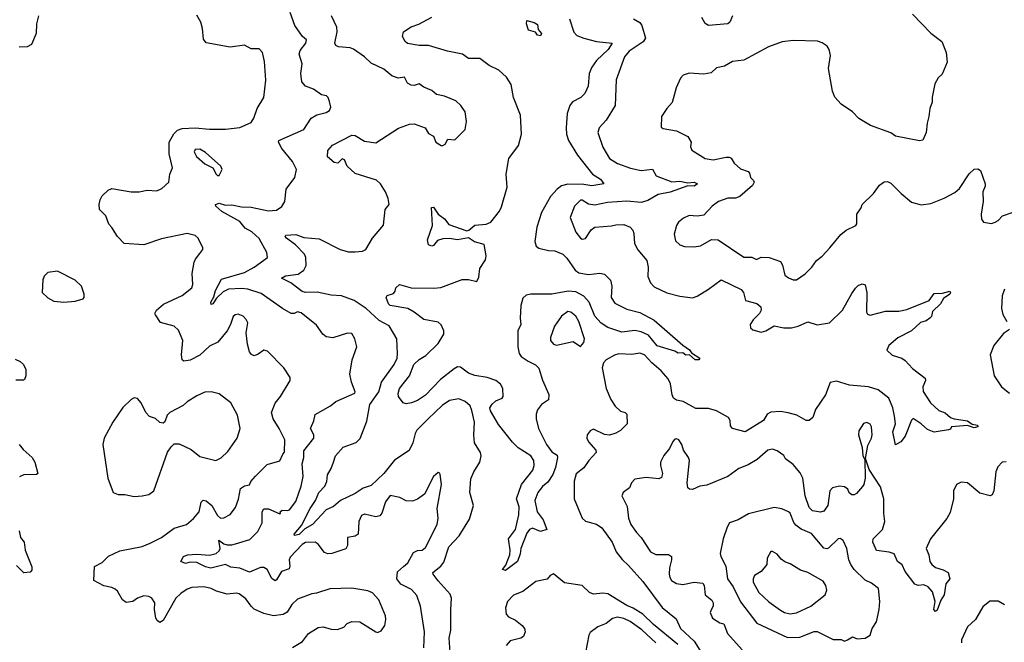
# Model space of a CAD drawing. Extents: x 2293878 to 2522763, y 823964 to 1006972.
# Tile 223 of 256: x 2328278 to 2334434, y 992139 to 996031. Entities that reach past the tile are written whole.
import ezdxf

# ---------------------------------------------------------------- set-up
doc = ezdxf.new("R2010")
doc.units = 0

msp = doc.modelspace()

# ---------------------------------------------------------------- linework, layer by layer
at = {"layer": '0CON20XD'}
for points in [[(2328395.8, 996055), (2328382.9, 996005), (2328380.8, 995945), (2328352.5, 995875), (2328325, 995861.2), (2328275, 995858.8)], [(2329405, 994568.8), (2329423.8, 994595), (2329424, 994605), (2329394.3, 994664.3), (2329375, 994682), (2329326.1, 994693.9), (2329165, 994660.8), (2329055, 994624.2), (2328932.3, 994632.3), (2328890, 994675), (2328855, 994732.5), (2328835, 994753.3), (2328816.7, 994805), (2328777.5, 994845), (2328776.2, 994876.2), (2328780.8, 994905), (2328795, 994930), (2328832.5, 994965), (2328855, 994976.7), (2328975, 994954.2), (2329025, 994954.2), (2329075, 994965.6), (2329135, 994961.9), (2329168, 994975), (2329211.4, 995015), (2329217.5, 995065), (2329233.8, 995105), (2329212.7, 995192.7), (2329213.8, 995265), (2329242.7, 995317.3), (2329265, 995340), (2329295, 995351.2), (2329375, 995354.3), (2329464.3, 995345.7), (2329565, 995345.6), (2329655, 995357.1), (2329725, 995388), (2329741.4, 995415), (2329763.5, 995475), (2329805.7, 995545), (2329816.5, 995653.5), (2329809.3, 995769.3), (2329795.6, 995825.6), (2329775, 995848), (2329725, 995848.8), (2329685, 995870.8), (2329595, 995858.8), (2329445, 995887.1), (2329428.3, 995908.3), (2329421.5, 995975), (2329410.4, 996015), (2329385, 996058.6)], [(2330677.6, 992612.4), (2330705.3, 992634.7), (2330740.6, 992699.4), (2330765, 992712.5), (2330795, 992715.8), (2330815, 992732.5), (2330889.1, 992875), (2330894.5, 992915), (2330888.2, 992975), (2330916.2, 993125), (2330908.3, 993188.3), (2330905, 993196.7), (2330895, 993200), (2330864.7, 993175.3), (2330808.9, 993065), (2330765, 993032.9), (2330735, 993022), (2330695, 993022.5), (2330655, 993044.2), (2330595, 993056), (2330565, 993018), (2330543.6, 992946.4), (2330529.8, 992930.2), (2330505, 992923.5), (2330435, 992939.4), (2330415, 992932.5), (2330397.8, 992895), (2330394, 992815), (2330375, 992801.4), (2330327.5, 992795), (2330328.9, 992745), (2330317.1, 992722.9), (2330230, 992695), (2330205, 992692.2), (2330185, 992700.5), (2330145, 992753.3), (2330125.3, 992765.3), (2330065, 992763.3), (2330045, 992750.6), (2329969.5, 992670.5), (2329963.8, 992655), (2329967.1, 992615), (2329962.3, 992597.7), (2329915, 992581.5), (2329885, 992529.2), (2329875, 992524.2), (2329855, 992538.6), (2329825, 992594.4), (2329805, 992606.5), (2329785, 992605.6), (2329715, 992577.1), (2329655, 992602.9), (2329597.9, 992607.9), (2329565, 992624.6), (2329473.4, 992603.4), (2329440.2, 992610.2), (2329385, 992636.9), (2329345, 992639.1), (2329315, 992631.5), (2329285, 992643.8), (2329303.3, 992675), (2329328, 992685), (2329385, 992690), (2329465, 992682.9), (2329507.3, 992695), (2329525, 992710), (2329531.5, 992725), (2329523.4, 992776.6), (2329554.3, 992754.3), (2329575, 992749.1), (2329605, 992747.8), (2329628.6, 992755), (2329718.1, 992781.9), (2329767.8, 992832.2), (2329793.8, 992885), (2329794.5, 992955), (2329805, 992974), (2329835, 992973.5), (2329905, 992942.5), (2329910, 992945), (2329907.5, 992955), (2329920, 992965), (2329952.3, 992962.3), (2329965, 992968), (2330005, 993019.2), (2330038.9, 993115), (2330050.5, 993175), (2330044.6, 993255), (2330055.4, 993294.6), (2330055.6, 993335), (2330117.5, 993415), (2330118.1, 993435), (2330096.7, 993475), (2330117.2, 993522.8), (2330125, 993563.3), (2330222.1, 993617.9), (2330255.8, 993645), (2330372.8, 993697.2), (2330375.5, 993705), (2330353.8, 993765), (2330343.3, 993815), (2330357.5, 993905), (2330386, 993985), (2330373.9, 994036.1), (2330355, 994070), (2330328.8, 994071.2), (2330237.3, 994042.7), (2330195, 994049.2), (2330173.8, 994065), (2330135, 994121.2), (2330038.9, 994198.9), (2330015, 994205.6), (2329995, 994193.6), (2329975, 994194.6), (2329921.4, 994225), (2329789.1, 994319.1), (2329704.4, 994345.6), (2329665, 994350), (2329583.3, 994346.7), (2329550.2, 994329.8), (2329509.4, 994290.6), (2329485, 994254.3), (2329475, 994251.2), (2329472.5, 994265), (2329492.3, 994297.7), (2329502.2, 994337.8), (2329540.6, 994409.4), (2329685, 994451.5), (2329745.3, 994484.7), (2329828.1, 994545), (2329824.5, 994575), (2329775, 994663.8), (2329730, 994705), (2329688.5, 994728.5), (2329655, 994768.7), (2329542.6, 994832.6), (2329504.3, 994865), (2329502.5, 994875), (2329525, 994883.5), (2329565, 994871.8), (2329605, 994874.6), (2329665, 994862.1), (2329725, 994859.2), (2329835, 994836.2), (2329885, 994840.4), (2329917.7, 994862.3), (2329935.8, 994894.2), (2329945, 994972), (2329999.6, 995045), (2330008.9, 995095), (2329985, 995145.5), (2329916.4, 995225), (2329897.1, 995265), (2329898.8, 995275), (2330054.2, 995345), (2330101.4, 995415), (2330136.1, 995436.1), (2330195, 995450), (2330215, 995463.3), (2330223.3, 995485), (2330215, 995520), (2330207.5, 995545), (2330197.5, 995555), (2330165, 995562), (2330116.4, 995596.4), (2330065.5, 995615.5), (2330041.8, 995641.8), (2330035.4, 995694.6), (2330043.6, 995755), (2330025.6, 995815), (2330031.7, 995838.3), (2330066.7, 995885), (2330072.5, 995905), (2330046.1, 995926.1), (2329998.6, 995995), (2329969.5, 996075)], [(2330974.5, 992344.5), (2330978.5, 992415), (2330970.8, 992440.8), (2330895, 992523.1), (2330863.1, 992565), (2330861.9, 992575), (2330911.5, 992615), (2330929.5, 992640.5), (2330961.5, 992735), (2331026.2, 992803.8), (2331091.1, 992908.9), (2331115.4, 992995), (2331092.2, 993075), (2331099.7, 993160.3), (2331116.9, 993205), (2331156, 993265), (2331164.2, 993305), (2331158.6, 993325), (2331121.2, 993385), (2331117.1, 993435), (2331122.2, 993515), (2331105, 993587.5), (2331095, 993616.7), (2331064.3, 993644.3), (2331025, 993661.1), (2330965, 993650), (2330919.8, 993620.2), (2330832.9, 993535), (2330762, 993465), (2330750.8, 993445), (2330737.1, 993385), (2330712.9, 993337.1), (2330622.4, 993277.6), (2330555.3, 993195), (2330475, 993119.5), (2330425, 993101.8), (2330375, 993068.9), (2330285, 993024.6), (2330241.1, 992988.9), (2330195, 992966.9), (2330109.3, 992875), (2330061.4, 992848.6), (2330025, 992811.9), (2329995.9, 992805.9), (2329994.7, 992815), (2330040.7, 992869.3), (2330094.3, 992975), (2330127.9, 993025), (2330148.8, 993075), (2330185.5, 993115), (2330198.1, 993145), (2330203.1, 993185), (2330226.7, 993225), (2330239.5, 993265), (2330252.9, 993305), (2330301.9, 993358.1), (2330383, 993387), (2330406.7, 993413.3), (2330449.5, 993520.5), (2330468.2, 993625), (2330524.6, 993705), (2330541.5, 993765), (2330619.6, 993875), (2330637.7, 993915), (2330641.5, 993945), (2330636.5, 994035), (2330588.1, 994118.1), (2330525, 994150.7), (2330444.6, 994225), (2330370.6, 994275), (2330290, 994305), (2330225, 994309.1), (2330137.4, 994327.4), (2330065, 994324.6), (2330045, 994332.7), (2329973.9, 994385), (2329916.2, 994415), (2329940.5, 994429.5), (2330020.4, 994439.6), (2330055.3, 994464.7), (2330069.1, 994495), (2330068.5, 994545), (2330058.9, 994565), (2330003.5, 994623.5), (2329947.5, 994665), (2329939.2, 994675), (2329942, 994685), (2330005, 994687.7), (2330055, 994669.2), (2330150.1, 994660.1), (2330282.5, 994595), (2330335, 994579.1), (2330375, 994579.6), (2330422.5, 994585), (2330442, 994595), (2330483.8, 994665), (2330553, 994747), (2330563.8, 994845), (2330588.8, 994875), (2330582.7, 994912.7), (2330565.8, 994955), (2330534.3, 995005), (2330508.5, 995028.5), (2330375, 995069.1), (2330326.2, 995115), (2330308.6, 995155), (2330295, 995162), (2330266.7, 995135), (2330245, 995137.5), (2330203.9, 995173.9), (2330205, 995212.5), (2330235, 995246.9), (2330355, 995309.2), (2330375, 995308), (2330435, 995271.4), (2330505, 995260.5), (2330646.2, 995353.8), (2330715, 995376.9), (2330745, 995379.4), (2330813.8, 995355), (2330835, 995320), (2330865, 995302.5), (2330881.2, 995265), (2330914.1, 995244.1), (2330925, 995243.8), (2330937.9, 995252.1), (2330955, 995283.3), (2330999.2, 995280.8), (2331063.3, 995345), (2331072.5, 995395), (2331064, 995455), (2331036.7, 995495), (2331005, 995523.8), (2330935, 995553.8), (2330885, 995564), (2330855, 995587.5), (2330805, 995610), (2330775, 995630.8), (2330745, 995620), (2330725, 995621.2), (2330704, 995635), (2330685, 995671.2), (2330645, 995666), (2330605, 995680), (2330555, 995722), (2330475, 995758.5), (2330435, 995798.1), (2330365, 995847.5), (2330345, 995855.5), (2330271.5, 995861.5), (2330255, 995868.8), (2330249.2, 995885), (2330263.3, 995955), (2330261.9, 995985), (2330226.9, 996055)], [(2331716.9, 996036.9), (2331743.2, 995953.2), (2331762.7, 995932.7), (2331805, 995914.5), (2331885, 995893.8), (2331982, 995885), (2331958, 995845), (2331884.8, 995775.2), (2331855.4, 995735), (2331839.2, 995695), (2331831.8, 995615), (2331810.9, 995569.1), (2331787.5, 995545), (2331735, 995516.9), (2331718.9, 995495), (2331700.8, 995445), (2331694.6, 995355), (2331697.9, 995315), (2331710, 995275), (2331765, 995183.1), (2331859.5, 995065), (2331910.5, 995035), (2331930, 995005), (2331855, 994991.5), (2331805, 995000.5), (2331706.4, 995003.6), (2331665, 994991.8), (2331638.4, 994971.6), (2331596.4, 994925), (2331540, 994825), (2331512, 994735), (2331500, 994645), (2331508, 994615), (2331525, 994602.9), (2331585, 994587.8), (2331625, 994585.5), (2331675, 994564.6), (2331700.3, 994540.3), (2331750.9, 994465), (2331775, 994448.2), (2331835, 994437.4), (2331905.9, 994445.9), (2331935, 994441.2), (2331972.3, 994402.3), (2331980, 994365), (2331975.5, 994295), (2331999.9, 994259.9), (2332075, 994220.9), (2332155, 994200.4), (2332245, 994152.9), (2332425, 993996.2), (2332466.7, 993966.7), (2332477.7, 993947.7), (2332531.2, 993915), (2332525, 993904.4), (2332501.2, 993905), (2332466, 993936), (2332444.2, 993934.2), (2332425, 993948.8), (2332395, 993946.2), (2332375, 993958.8), (2332265, 993992.1), (2332209, 994059), (2332165, 994080), (2332125, 994088.2), (2332042.2, 994077.8), (2331955, 994106.9), (2331914, 994134), (2331875, 994178.2), (2331838.2, 994265), (2331805, 994303.6), (2331755, 994329), (2331706.9, 994333.1), (2331605, 994314.3), (2331474.6, 994315.4), (2331445, 994308.1), (2331425, 994291.2), (2331410.9, 994245), (2331406.9, 994165), (2331411.2, 994125), (2331393.6, 994085), (2331393.9, 993985), (2331402.1, 993945), (2331414.5, 993925), (2331456.6, 993896.6), (2331503.9, 993873.9), (2331525, 993852), (2331548, 993778), (2331587, 993687), (2331585.4, 993654.6), (2331541.8, 993625), (2331515, 993591.4), (2331506.7, 993565), (2331506.8, 993535), (2331521.8, 993475), (2331572.9, 993375), (2331605, 993330), (2331638.8, 993308.8), (2331641.4, 993295), (2331628.6, 993231.4), (2331611.8, 993188.2), (2331580.8, 993139.2), (2331548.1, 993111.9), (2331518.6, 993075), (2331498.9, 993025), (2331514.3, 992955), (2331552, 992905), (2331573.3, 992845), (2331535, 992830.8), (2331485, 992852.9), (2331466.2, 992843.8), (2331448.8, 992821.2), (2331410.8, 992725), (2331407, 992693), (2331390.4, 992645), (2331315, 992588.6), (2331297.5, 992595), (2331318.5, 992621.5), (2331325.4, 992644.6), (2331343.8, 992685), (2331346, 992715), (2331335.4, 992785), (2331379.1, 992845), (2331400, 992935), (2331401.8, 992985), (2331385.3, 993035), (2331416.2, 993125), (2331487.3, 993215), (2331495.9, 993245), (2331493.3, 993275), (2331473.5, 993305), (2331394.8, 993354.8), (2331360.5, 993390.5), (2331271.3, 993501.3), (2331221.5, 993585), (2331218.6, 993605), (2331231.6, 993628.4), (2331255, 993649.2), (2331295.2, 993664.8), (2331301.5, 993675), (2331298.7, 993725), (2331285, 993753.3), (2331255.8, 993775), (2331202, 993795), (2331125, 993806.9), (2331085, 993820.7), (2331035, 993859.5), (2331015, 993860.3), (2330995, 993847.5), (2330908.5, 993781.5), (2330815, 993683.4), (2330765, 993651.5), (2330727.5, 993635), (2330695, 993628.8), (2330675, 993636.7), (2330646.5, 993676.5), (2330644.7, 993695), (2330653.2, 993725), (2330715.6, 993805), (2330743.7, 993875), (2330775, 993905.9), (2330817.9, 993932.1), (2330895, 994007.1), (2330930, 994065), (2330930.8, 994085), (2330913.6, 994123.6), (2330895, 994140), (2330805, 994156.6), (2330745, 994203.6), (2330705, 994226.4), (2330595, 994244.2), (2330584.2, 994255), (2330568.8, 994295), (2330575, 994306.2), (2330615, 994320), (2330627, 994333), (2330630, 994355), (2330653.9, 994376.1), (2330725, 994354.4), (2330867.9, 994352.1), (2330912.5, 994357.5), (2331045, 994407.5), (2331085, 994406.9), (2331135.6, 994394.4), (2331148.7, 994421.3), (2331155, 994476.2), (2331189.9, 994530.1), (2331195.3, 994555), (2331182, 994625), (2331122.8, 994642.8), (2331085, 994667.8), (2331015.8, 994655.8), (2330965, 994663.8), (2330925, 994661.6), (2330890, 994650), (2330865, 994620), (2330855, 994616.2), (2330834.3, 994624.3), (2330828.6, 994655), (2330858.8, 994745), (2330853.8, 994856.2), (2330865, 994860), (2330894, 994815), (2330935, 994785.6), (2330961.1, 994751.1), (2331075, 994711.2), (2331087.1, 994715), (2331123.7, 994746.3), (2331195, 994753.5), (2331225, 994765.4), (2331278.7, 994835), (2331291.3, 994861.3), (2331325.4, 994985), (2331319.7, 995065), (2331337.6, 995162.4), (2331397.9, 995245), (2331416, 995315), (2331409.6, 995435), (2331365.5, 995545), (2331350.6, 995625), (2331321.3, 995671.3), (2331274.2, 995715), (2331214.7, 995744.7), (2331155, 995789.2), (2331085, 995788.1), (2331046.2, 995816.2), (2330953.9, 995833.9), (2330835, 995870), (2330775, 995868.6), (2330703, 995883), (2330689.2, 995895), (2330672, 995925), (2330677.5, 995955), (2330725, 995985.7), (2330773.9, 996003.9), (2330855, 996046.9)], [(2331535, 995930), (2331515, 995934), (2331503.8, 995953.8), (2331460, 995965), (2331446.7, 996005), (2331450, 996025), (2331495, 996013.8), (2331515, 996001.2), (2331520.3, 995970.3), (2331540.8, 995945), (2331535, 995930)], [(2332116, 996036), (2332155, 996012.9), (2332168.5, 995995), (2332192.1, 995915), (2332177.3, 995892.8), (2332089.1, 995835), (2332060.5, 995799.5), (2332008.1, 995655), (2332001.2, 995495), (2331945, 995403.8), (2331901.2, 995355), (2331892.5, 995325), (2331925, 995233.8), (2331965, 995164), (2332015, 995131.9), (2332097.8, 995102.2), (2332165, 995088.8), (2332235, 995097.5), (2332257.5, 995055), (2332355, 995016.8), (2332405, 995020.8), (2332455, 995011.2), (2332495, 995015.9), (2332516.2, 995005), (2332495, 994991), (2332455, 994992.8), (2332345, 994952.8), (2332271, 994939), (2332205, 994900.8), (2332165, 994888.8), (2332075, 994895.9), (2331952.7, 994887.3), (2331875, 994870.6), (2331835, 994878.5), (2331795, 994901.9), (2331785, 994901.9), (2331746.2, 994865), (2331719.1, 994795), (2331755, 994702.5), (2331785, 994665.8), (2331795, 994660), (2331815, 994662.5), (2331851.9, 994718.1), (2331875, 994734.4), (2331978, 994742), (2332005, 994749.1), (2332055, 994750.6), (2332095, 994734.4), (2332111.9, 994715), (2332119.1, 994695), (2332122.3, 994632.3), (2332142.9, 994592.9), (2332199.2, 994525), (2332208.8, 994485), (2332205.7, 994425), (2332221.9, 994385), (2332245, 994361.4), (2332325, 994324.3), (2332405, 994303.1), (2332485, 994292.2), (2332515, 994303.3), (2332584.5, 994345.5), (2332665, 994404), (2332789.4, 994345), (2332804.5, 994325), (2332815.8, 994275.8), (2332887.5, 994257.5), (2332912.5, 994235), (2332913.8, 994215), (2332904, 994195), (2332864.5, 994155.5), (2332845.8, 994125), (2332848, 994105), (2332862.4, 994092.4), (2332915, 994077.1), (2332943.3, 994085), (2332995, 994116.5), (2333055.5, 994105.5), (2333104.6, 994105.4), (2333145.3, 994114.7), (2333205, 994142.1), (2333265, 994124.4), (2333341.2, 994135), (2333422.9, 994215), (2333480.3, 994319.7), (2333505, 994353.3), (2333521.2, 994368.8), (2333545, 994378.8), (2333563.6, 994373.6), (2333574.2, 994325), (2333572.4, 994202.4), (2333579.2, 994189.2), (2333595, 994184.2), (2333691.4, 994208.6), (2333775, 994208.2), (2333825, 994219.2), (2333964.4, 994275.6), (2333995, 994318.8), (2334048.3, 994321.7), (2334093.3, 994333.3), (2334098.8, 994325), (2334093.8, 994315), (2334055, 994288.8), (2334035, 994255.8), (2333985, 994206.7), (2333978.8, 994175), (2333968.8, 994165), (2333945, 994149.2), (2333911.3, 994138.7), (2333853.8, 994085), (2333768.5, 994041.5), (2333712, 993995), (2333700, 993965), (2333733.6, 993933.6), (2333793.3, 993915), (2333815, 993901.4), (2333860.5, 993850.5), (2333940.5, 993790.5), (2333941.2, 993775), (2333924.2, 993735), (2333927.3, 993707.3), (2333972.5, 993635), (2334025, 993588.8), (2334065, 993573.3), (2334097.5, 993545), (2334120, 993535), (2334205, 993523.5), (2334233.2, 993503.2), (2334266.6, 993496.6), (2334269.2, 993485), (2334245, 993478.9), (2334205, 993494.5), (2334103.3, 993486.7), (2334098, 993472), (2334085, 993466.7), (2333995, 993452.3), (2333955, 993469.6), (2333915.2, 993505.2), (2333865, 993537.5), (2333855, 993527.5), (2333815, 993426.7), (2333787.3, 993392.7), (2333755, 993373.3), (2333738.3, 993455), (2333753.6, 993505), (2333748.3, 993551.7), (2333736.5, 993605), (2333713.1, 993665), (2333645, 993717.1), (2333585, 993736.1), (2333466.2, 993746.2), (2333385, 993770.8), (2333345, 993762.5), (2333317.1, 993685), (2333253.3, 993595), (2333238.1, 993545), (2333215, 993525.8), (2333195, 993525.8), (2333138, 993558), (2333082.9, 993572.9), (2333035, 993580.7), (2332975, 993576.7), (2332952, 993565), (2332928.1, 993525), (2332815, 993454.4), (2332735.8, 993475.8), (2332722.5, 993492.5), (2332720.8, 993525), (2332710, 993545), (2332635, 993586.7), (2332585, 993601.5), (2332505, 993601.5), (2332425.7, 993644.3), (2332385, 993652.5), (2332366, 993666), (2332357.7, 993685), (2332347.1, 993755), (2332333.5, 993785), (2332290, 993835), (2332230.9, 993885), (2332185, 993935.5), (2332155, 993945.5), (2332105, 993938.2), (2332025, 993942), (2331996.5, 993933.5), (2331946, 993905), (2331927.5, 993885), (2331920, 993855), (2331944.4, 993725), (2331975, 993656.2), (2332000.6, 993615), (2332033.8, 993583.8), (2332065, 993575.6), (2332074.3, 993565), (2332077.1, 993505), (2332035, 993464), (2332005, 993445.8), (2331965, 993434.2), (2331935, 993437.1), (2331865, 993470.8), (2331845, 993461.2), (2331826.2, 993435), (2331823.8, 993415), (2331835, 993391.2), (2331880.5, 993340.5), (2331883.3, 993325), (2331836.9, 993275), (2331805, 993229.2), (2331756.9, 993193.1), (2331744.5, 993145.5), (2331745.6, 993035), (2331795, 992914), (2331815.5, 992895.5), (2331885, 992877.5), (2331918.2, 992855), (2331982.7, 992765), (2332008.2, 992705), (2332045, 992655.6), (2332085, 992619.5), (2332175, 992519.2), (2332295, 992355.7), (2332383.8, 992285), (2332410, 992225), (2332495, 992145.8), (2332530, 992090)], [(2333860, 996065), (2333975, 995946.7), (2334043.3, 995895), (2334071.2, 995825), (2334076.7, 995765), (2334045, 995690), (2334021.7, 995668.3), (2334000.7, 995629.3), (2333983.9, 995546.1), (2333983.3, 995515), (2333968, 995475), (2333963.3, 995425), (2333951.2, 995385), (2333946, 995325), (2333925, 995277.5), (2333905, 995273.3), (2333755, 995303.8), (2333725, 995323.8), (2333598.8, 995368.8), (2333525, 995413.3), (2333485.6, 995455.6), (2333415, 995502), (2333375, 995546.2), (2333360.5, 995585), (2333335.7, 995725), (2333346.8, 995806.8), (2333339.2, 995845), (2333326.2, 995865), (2333295, 995886.2), (2333265.9, 995895.9), (2333115, 995901.9), (2333046.5, 995893.5), (2332959.1, 995860.9), (2332805, 995778.8), (2332735, 995770), (2332685, 995741.2), (2332635, 995730), (2332602.1, 995697.9), (2332555, 995690.4), (2332465, 995697.5), (2332426.8, 995683.2), (2332410, 995665), (2332383.8, 995605), (2332357.7, 995512.3), (2332324.2, 995475.8), (2332291.2, 995425), (2332288.3, 995358.3), (2332300.7, 995350.7), (2332385, 995337.1), (2332455, 995300), (2332476.7, 995265), (2332473.4, 995236.6), (2332481.5, 995215), (2332563.2, 995163.2), (2332615, 995155.5), (2332695, 995172.2), (2332715, 995171.1), (2332725.7, 995165), (2332744.6, 995134.6), (2332785, 995099.2), (2332833, 995083), (2332841.7, 995071.7), (2332846.7, 995045), (2332866.7, 995026.7), (2332870, 995015), (2332859.2, 994995), (2332780, 994925), (2332754.6, 994915.4), (2332705, 994915.4), (2332647.5, 994895), (2332608.6, 994865), (2332555, 994810), (2332515, 994802.5), (2332465, 994806.7), (2332428.7, 994791.3), (2332398, 994765), (2332385.8, 994745), (2332369.5, 994690.5), (2332377.7, 994647.7), (2332405, 994623.8), (2332435, 994612.5), (2332495, 994610.8), (2332535, 994617.5), (2332603.1, 994656.9), (2332645, 994655.6), (2332805, 994546.7), (2332855, 994546.2), (2332885, 994531.2), (2332915, 994545.8), (2332965, 994544.2), (2333035, 994518.8), (2333047.3, 994497.3), (2333063.1, 994435), (2333085, 994416.7), (2333115, 994405.7), (2333135, 994405.8), (2333188.3, 994441.7), (2333231.2, 994485), (2333260, 994525), (2333296.3, 994553.7), (2333344, 994605), (2333412.1, 994687.9), (2333445, 994714.5), (2333505.8, 994745), (2333511.4, 994755), (2333513.3, 994815), (2333538.6, 994855), (2333545, 994876.7), (2333616.2, 994945), (2333655, 994996.7), (2333682.3, 995017.7), (2333705, 995020), (2333725, 995010), (2333788.8, 994945), (2333855, 994890), (2333915, 994873.3), (2333975, 994881.2), (2334057.5, 994915), (2334125, 994951.2), (2334155, 994976.7), (2334215, 995066.7), (2334245, 995097.5), (2334269.3, 995099.3), (2334285, 995087.5), (2334313.8, 995005), (2334315, 994990), (2334300.8, 994955), (2334301.9, 994895), (2334289.2, 994815), (2334292, 994785), (2334304.3, 994764.3), (2334354.1, 994755.9), (2334377.5, 994765), (2334396.7, 994775), (2334422.5, 994805), (2334482.5, 994825)], [(2332735.9, 996054.1), (2332718, 996015), (2332706.7, 996005), (2332585, 995995.6), (2332565, 996007.5), (2332544.3, 996045)], [(2329525, 995056.7), (2329544, 995095), (2329536, 995115), (2329440.9, 995200.9), (2329405, 995222), (2329375, 995220), (2329368.8, 995205), (2329384.3, 995175), (2329435, 995130.6), (2329486.2, 995105), (2329506.7, 995065), (2329515, 995056.7), (2329525, 995056.7)], [(2329985, 992106), (2330045.8, 992144.2), (2330085, 992193.8), (2330145, 992231.2), (2330175.7, 992235.7), (2330225, 992220.8), (2330265, 992218.8), (2330305, 992233.3), (2330325, 992256.7), (2330355, 992270), (2330405, 992266), (2330505, 992203.8), (2330515, 992201.2), (2330538.8, 992211.2), (2330561.2, 992245), (2330568.3, 992281.7), (2330565.7, 992305), (2330524.2, 992405), (2330485, 992448.8), (2330455, 992461.2), (2330355, 992477.5), (2330217.3, 992472.7), (2330135, 992446), (2330105, 992442), (2330015, 992409.2), (2329980, 992375), (2329951.7, 992328.3), (2329925, 992313.3), (2329865, 992303.5), (2329805, 992318.8), (2329745, 992346.7), (2329724.7, 992364.7), (2329691.4, 992411.4), (2329651.7, 992441.7), (2329635, 992445.4), (2329575, 992440.4), (2329509.5, 992459.5), (2329475, 992475.4), (2329430, 992485), (2329355, 992481.5), (2329325, 992472.1), (2329285.6, 992445), (2329255.5, 992415), (2329175, 992276.2), (2329155, 992263.3), (2329138.8, 992275), (2329130.7, 992290.7), (2329122.2, 992345), (2329123.1, 992385), (2329105.5, 992415.5), (2329085, 992425.6), (2329055, 992429.2), (2329015.7, 992414.3), (2328985, 992394.2), (2328945, 992388.8), (2328922, 992405), (2328889.1, 992459.1), (2328875, 992472), (2328855, 992482), (2328805, 992492), (2328742, 992525), (2328746.4, 992613.6), (2328795, 992638.8), (2328833, 992677), (2328905, 992710), (2329045, 992738.5), (2329095, 992758.5), (2329165.3, 992794.7), (2329245, 992853.3), (2329322, 992875), (2329365, 992911.9), (2329400, 992955), (2329412.5, 993015), (2329425, 993027.3), (2329445, 993022.5), (2329480, 992995), (2329515, 992930.8), (2329535, 992914.3), (2329555, 992917.1), (2329595, 992938.1), (2329628, 992982), (2329645.8, 993034.2), (2329658.7, 993101.3), (2329685, 993117.1), (2329715, 993123.3), (2329723.8, 993145), (2329752.1, 993177.9), (2329825, 993251.2), (2329905, 993272.5), (2329923.3, 993315), (2329935, 993327.5), (2329935.2, 993405), (2329901.6, 993475), (2329862.7, 993535), (2329853.3, 993575), (2329876.6, 993633.4), (2329908.6, 993675), (2329968.8, 993775), (2329970, 993795), (2329929.2, 993855), (2329828, 993958), (2329805, 993964.4), (2329769.2, 993940.8), (2329745, 993929.2), (2329727.9, 993937.9), (2329716.2, 993955), (2329702.3, 994002.3), (2329694.4, 994074.4), (2329704.4, 994135), (2329695, 994156), (2329675, 994178), (2329645, 994190.6), (2329625, 994185.6), (2329612.5, 994175), (2329596.9, 994125), (2329575.7, 994085), (2329516.9, 994015), (2329465, 993989.5), (2329405, 993934.6), (2329345, 993901.9), (2329305, 993896.7), (2329294, 993904), (2329289.2, 993935), (2329298.2, 994025), (2329271.1, 994091.1), (2329245, 994114.5), (2329158.5, 994138.5), (2329126.7, 994185), (2329123.3, 994195), (2329133.8, 994215), (2329177, 994253), (2329295, 994307.5), (2329355, 994354.3), (2329361.1, 994375), (2329356.2, 994445), (2329368.9, 994515), (2329377.1, 994535), (2329405, 994568.8)], [(2328555, 994264.3), (2328625, 994270.6), (2328675, 994286.7), (2328681.2, 994295), (2328682, 994315), (2328665.8, 994365), (2328625, 994402.9), (2328515, 994458.8), (2328455, 994451.2), (2328432.4, 994427.6), (2328422.5, 994405), (2328420, 994325), (2328455, 994292), (2328492.1, 994272.1), (2328555, 994264.3)], [(2334435, 994347.1), (2334420.9, 994305), (2334417.1, 994225), (2334425, 994187.5), (2334450, 994145)], [(2331785, 993987.5), (2331805, 994013.3), (2331808.9, 994035), (2331774.5, 994145), (2331755, 994176.9), (2331725, 994202.5), (2331705, 994206.5), (2331665, 994177.8), (2331621.5, 994115), (2331596.7, 994045), (2331597.8, 994025), (2331615, 994002.9), (2331635.5, 993995.5), (2331739.4, 994019.4), (2331785, 993987.5)], [(2334467.1, 994095), (2334430.2, 994069.8), (2334368.8, 993995), (2334346.2, 993935), (2334372, 993805), (2334416.7, 993735), (2334466.1, 993696.1)], [(2328249.5, 993909.5), (2328282.5, 993895), (2328303.3, 993875), (2328317.5, 993845), (2328316.1, 993803.9), (2328308.3, 993781.7), (2328303, 993777), (2328255, 993776.7)], [(2328995, 993051.4), (2329045, 993054.2), (2329085, 993062), (2329118, 993085), (2329203.4, 993326.6), (2329225, 993361.2), (2329245, 993380), (2329275, 993380), (2329351.2, 993345), (2329405, 993299.4), (2329505, 993275.7), (2329538.9, 993291.1), (2329579.1, 993330.9), (2329638.2, 993415), (2329656.6, 993475), (2329639.7, 993559.7), (2329598.8, 993635), (2329525, 993692.5), (2329475, 993704), (2329435, 993702), (2329385, 993679.2), (2329325, 993641.4), (2329300.9, 993619.1), (2329216.2, 993575), (2329200.3, 993559.7), (2329185, 993516.7), (2329175, 993508.8), (2329155, 993514), (2329127, 993537), (2329090.5, 993550.5), (2329066.2, 993575), (2329038.8, 993635), (2329015, 993662.5), (2328995, 993666.7), (2328975, 993657.5), (2328924.2, 993605.8), (2328861.2, 993515), (2328806.7, 993415), (2328797.5, 993375), (2328828.8, 993165), (2328862.5, 993075), (2328895, 993062), (2328935, 993062.2), (2328995, 993051.4)], [(2334445, 993267.1), (2334420, 993265), (2334394.3, 993235.7), (2334380.8, 993205), (2334369.2, 993085), (2334359.2, 993060.8), (2334346.4, 993053.6), (2334281.7, 993071.7), (2334205, 993135.8), (2334165, 993140), (2334136.2, 993125), (2334117.5, 993085), (2334117.5, 993035), (2334095, 992950), (2334075, 992912.5), (2333973.8, 992785), (2333946.2, 992725), (2333963.1, 992685), (2333968.9, 992645), (2333981.1, 992625), (2334005, 992605.6), (2334052.1, 992592.1), (2334083.3, 992575), (2334093.1, 992535), (2334069.5, 992505), (2334058, 992435), (2334038.3, 992401.7), (2334015, 992340), (2334005, 992332.5), (2333994.6, 992345), (2334001.5, 992395), (2333986.2, 992455), (2333957.8, 992485), (2333932.2, 992497.8), (2333895, 992494.4), (2333875, 992501.9), (2333815, 992582.5), (2333795, 992623.1), (2333767.3, 992645), (2333745, 992692.9), (2333715, 992702.5), (2333635, 992712.5), (2333613.3, 992765), (2333614, 992785), (2333673.3, 992845), (2333688.2, 992895), (2333680.9, 992945), (2333680.7, 993035), (2333661.3, 993111.3), (2333590, 993220), (2333567, 993287), (2333580.8, 993369.2), (2333604.2, 993415), (2333608.1, 993435), (2333603.8, 993485), (2333595, 993503.3), (2333575, 993513.3), (2333553.9, 993506.1), (2333525, 993460), (2333522, 993435), (2333546.4, 993356.4), (2333550, 993305), (2333561.7, 993281.7), (2333564.2, 993165), (2333555.8, 993125), (2333547.3, 993112.7), (2333510.3, 993069.7), (2333495, 993060.8), (2333481.7, 993061.7), (2333465, 993073.8), (2333455.4, 993095.4), (2333435, 993110), (2333405, 993114.5), (2333361.2, 993105), (2333342.7, 993085), (2333331.4, 992995), (2333305, 992959.2), (2333285, 992952.7), (2333235, 992960), (2333215, 992980.8), (2333189.1, 993055), (2333174.3, 993165), (2333159, 993199), (2333115, 993249.4), (2333066, 993285), (2333055, 993306.2), (2333013.3, 993335), (2332984.2, 993345.8), (2332955, 993340), (2332888.5, 993281.5), (2332832.4, 993247.6), (2332775, 993224.4), (2332706, 993175), (2332575, 993120.4), (2332530, 993115), (2332485, 993094.3), (2332465.7, 993095.7), (2332455.6, 993105.6), (2332451.1, 993135), (2332465.6, 993275), (2332460, 993295), (2332429.7, 993339.7)], [(2328275, 993376.2), (2328300, 993345), (2328356.2, 993295), (2328373.3, 993265), (2328392.5, 993195), (2328383, 993187), (2328305, 993186), (2328277, 993173)], [(2332429.7, 993339.7), (2332417.5, 993375), (2332398.8, 993405), (2332385, 993411.2), (2332375, 993408.8), (2332362, 993395), (2332340.5, 993349.5), (2332305, 993306.7), (2332284.3, 993265.7), (2332284.2, 993245), (2332298.1, 993195), (2332290.5, 993169.5), (2332275, 993161.5), (2332195, 993169.5), (2332125, 993158.1), (2332104.4, 993135), (2332092, 993105), (2332052.5, 993075), (2332043.8, 993055), (2332077.1, 992987.1), (2332085.6, 992915), (2332100, 992875), (2332134.4, 992825), (2332164.7, 992794.7), (2332222.9, 992705), (2332255, 992688.2), (2332335, 992687.7), (2332354.5, 992675), (2332354.6, 992655), (2332340.4, 992605), (2332339.2, 992565), (2332342.3, 992545), (2332354.5, 992525), (2332385, 992506.2), (2332425, 992500), (2332495, 992514.4), (2332548.9, 992508.9), (2332557.8, 992495), (2332565, 992436.7), (2332605, 992402.5), (2332615, 992386.7), (2332613.6, 992365), (2332603, 992347), (2332595.5, 992325), (2332610.2, 992290.2), (2332655, 992260), (2332680, 992255), (2332703.1, 992195), (2332795, 992092.7)], [(2333435, 992146.7), (2333455, 992153.8), (2333485, 992173.3), (2333515, 992161.2), (2333565, 992163.8), (2333595, 992183.3), (2333607.5, 992225), (2333635, 992267.5), (2333652.9, 992345), (2333657, 992393), (2333647.1, 992475), (2333605, 992508.2), (2333565, 992527.5), (2333496.5, 992595), (2333475, 992625.6), (2333461.7, 992655), (2333450.7, 992725), (2333426.3, 992776.3), (2333407.9, 992787.9), (2333395, 992785.6), (2333335, 992727.5), (2333325, 992722.5), (2333305, 992727.3), (2333228.3, 992818.3), (2333165.2, 992845.2), (2333130.5, 992870.5), (2333117.8, 992887.8), (2333095.4, 992945.4), (2333085.5, 992955.5), (2333042.6, 992972.6), (2332995, 992982.5), (2332835, 992942.5), (2332770, 992905), (2332716.7, 992885), (2332702, 992858), (2332675.7, 992785), (2332658.9, 992695), (2332662.5, 992675), (2332693.1, 992615), (2332704.7, 992535), (2332738.8, 992485), (2332785, 992391.5), (2332888.1, 992258.1), (2333079.2, 992169.2), (2333155, 992170.4), (2333245, 992205.5), (2333265, 992207.3), (2333365, 992157.5), (2333415, 992155.8), (2333435, 992146.7)], [(2328275.7, 992835), (2328283.8, 992795), (2328305.9, 992765.9), (2328313.3, 992715), (2328355, 992610), (2328355, 992590), (2328345, 992577.5), (2328303.9, 992573.9), (2328258.3, 992618.3)], [(2333095, 992316.7), (2333135, 992323.1), (2333225, 992364.5), (2333313.8, 992435), (2333324, 992465), (2333319.2, 992495), (2333300.9, 992520.9), (2333205, 992575.8), (2333159.4, 992589.4), (2333095, 992628.6), (2333061.7, 992641.7), (2333038.3, 992658.3), (2333015, 992690), (2332985, 992707.5), (2332975, 992707.5), (2332952.5, 992665), (2332948.8, 992625), (2332915, 992582), (2332872.6, 992557.4), (2332863.6, 992536.4), (2332865, 992514), (2332900.6, 992450.6), (2332961.5, 992391.5), (2333035, 992338.9), (2333060, 992325), (2333095, 992316.7)], [(2330805.5, 992105), (2330810.4, 992205), (2330784.5, 992365), (2330761.5, 992431.5), (2330728.9, 992468.9), (2330661.8, 992501.8), (2330635.4, 992535), (2330640.1, 992579.9), (2330677.6, 992612.4)], [(2332393.6, 992125), (2332240.5, 992250.5), (2332175, 992314.8), (2332115, 992352.7), (2332075, 992370), (2331955, 992442.2), (2331925, 992446.5), (2331865, 992440), (2331840.7, 992450.7), (2331794.6, 992494.6), (2331685, 992511.2), (2331615, 992566.7), (2331595, 992556.2), (2331575.5, 992534.5), (2331505, 992519.4), (2331424, 992456), (2331365, 992433.5), (2331327.5, 992395), (2331315.5, 992355), (2331320, 992315), (2331335, 992298.9), (2331377.3, 992277.3), (2331420.8, 992245), (2331434.2, 992225), (2331438, 992205), (2331428, 992175), (2331411.2, 992165), (2331345, 992147.9), (2331320.4, 992119.6)], [(2334435, 992373.8), (2334395, 992395.4), (2334344.6, 992395.4), (2334299.8, 992360.2), (2334255, 992280.8), (2334204, 992235), (2334167.5, 992155), (2334165.9, 992135.9)], [(2330972.2, 992047.8), (2330963.6, 992165), (2330973.5, 992215), (2330974.5, 992344.5)], [(2332255.1, 992135.1), (2332167.4, 992217.4), (2332095, 992269.7), (2332055, 992287.3), (2332014.6, 992295.4), (2331985, 992288.1), (2331945, 992256.9), (2331893.8, 992235), (2331845, 992200), (2331835.9, 992184.1), (2331816, 992075)]]:
    msp.add_lwpolyline(points, dxfattribs=at)

doc.saveas('drawing.dxf')
